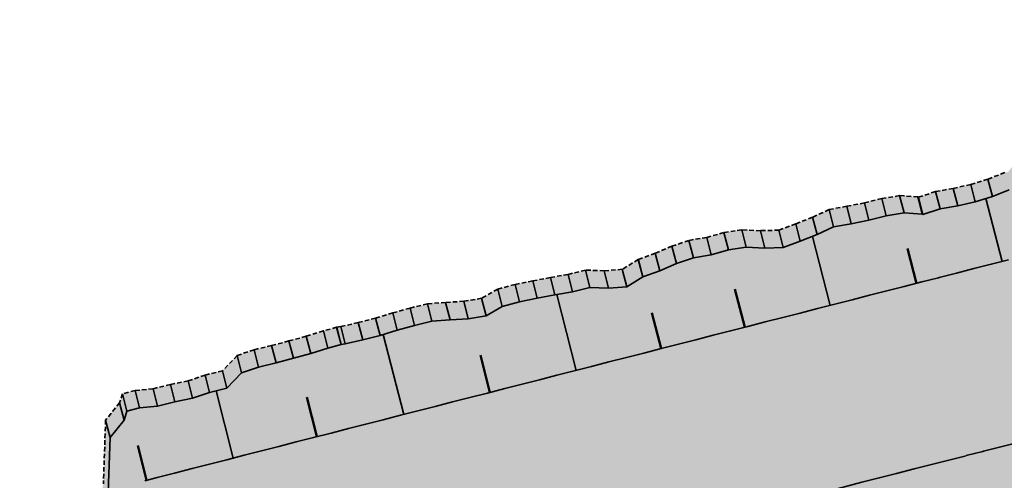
# Model space of a CAD drawing. Header units: metres. Extents: x 203098 to 221755, y 395694 to 403071.
# Tile 30 of 72: x 204170 to 204225, y 395786 to 395812. Entities that reach past the tile are written whole.
import ezdxf

# ---------------------------------------------------------------- set-up
doc = ezdxf.new("R2010")
doc.units = ezdxf.units.M
doc.linetypes.add('DASHED2', pattern=[0.375, 0.25, -0.125])
doc.layers.add('C3D-CORRIDOR', color=7, linetype='Continuous')
for name, color, linetype, lineweight in [('N-WA-GR-GRAS-V', 61, 'Continuous', 18), ('N-WA-GW-DIJK_TEEN_BINNEN-G', 90, 'Continuous', 35), ('N-WA-GW-WATERBODEM-G', 122, 'Continuous', 35), ('N-WA-KG-ONDERHOUDGRENS_WATERSCHAP-G', 170, 'DASHED2', 35)]:
    doc.layers.add(name, color=color, linetype=linetype, lineweight=lineweight)
doc.layers.add('N-WA-GW-WATERBODEM-V', color=7, linetype='Continuous', lineweight=35, true_color=0x00cc99)

msp = doc.modelspace()

# ---------------------------------------------------------------- hatches: boundary and pattern name
at = {"layer": 'N-WA-GR-GRAS-V', "linetype": 'Continuous', "lineweight": 18}
for points in [[(204237.439, 395809.457), (204236.934, 395808.889), (204236.27, 395808.141), (204235.607, 395807.393), (204234.943, 395806.645), (204234.279, 395805.897), (204233.616, 395805.149), (204232.952, 395804.401), (204232.288, 395803.653), (204231.624, 395802.905), (204230.961, 395802.157), (204230.297, 395801.409), (204229.633, 395800.661), (204229.039, 395799.991), (204229.022, 395799.972), (204228.859, 395799.8), (204228.688, 395799.635), (204228.509, 395799.479), (204228.341, 395799.348), (204228.322, 395799.333), (204228.128, 395799.196), (204227.927, 395799.069), (204227.72, 395798.952), (204227.53, 395798.856), (204227.508, 395798.845), (204227.291, 395798.75), (204227.069, 395798.665), (204226.843, 395798.591), (204226.663, 395798.542), (204226.458, 395798.489), (204225.489, 395798.241), (204224.52, 395797.993), (204223.551, 395797.746), (204222.582, 395797.498), (204221.613, 395797.25), (204221.585, 395797.243), (204221.582, 395797.242), (204220.648, 395797.003), (204220.645, 395797.002), (204219.676, 395796.754), (204218.707, 395796.507), (204217.738, 395796.259), (204216.769, 395796.011), (204215.801, 395795.763), (204214.832, 395795.515), (204213.863, 395795.268), (204212.894, 395795.02), (204211.925, 395794.772), (204210.957, 395794.524), (204209.988, 395794.276), (204209.019, 395794.029), (204208.05, 395793.781), (204207.081, 395793.533), (204206.12, 395793.287), (204206.117, 395793.286), (204206.112, 395793.285), (204205.088, 395797.291), (204205.093, 395797.293), (204205.095, 395797.295), (204206.033, 395797.633), (204206.963, 395798.03), (204207.913, 395798.352), (204208.901, 395798.524), (204209.866, 395798.787), (204210.859, 395798.94), (204211.903, 395798.896), (204212.928, 395798.922), (204213.868, 395799.283), (204214.808, 395799.644), (204215.729, 395800.079), (204216.716, 395800.255), (204217.698, 395800.451), (204218.671, 395800.684), (204219.66, 395800.853), (204219.663, 395800.854), (204220.678, 395800.779), (204220.681, 395800.777), (204220.714, 395800.766), (204221.667, 395801.077), (204222.654, 395801.252), (204223.629, 395801.478), (204224.585, 395801.772), (204225.525, 395802.135), (204225.731, 395802.186), (204225.767, 395802.199), (204225.817, 395802.206), (204225.868, 395802.214), (204225.914, 395802.234), (204225.918, 395802.236), (204225.959, 395802.255), (204226.004, 395802.279), (204226.047, 395802.304), (204226.089, 395802.332), (204226.094, 395802.335), (204226.13, 395802.362), (204226.17, 395802.394), (204226.197, 395802.438), (204226.222, 395802.483), (204226.225, 395802.488), (204226.767, 395803.204), (204227.473, 395803.915), (204228.266, 395804.548), (204228.861, 395805.357), (204229.681, 395805.966), (204230.405, 395806.66), (204231.123, 395807.36), (204231.929, 395807.982), (204232.683, 395808.65), (204233.5, 395809.262), (204234.273, 395809.913), (204235.066, 395810.546), (204235.733, 395810.97), (204237.439, 395809.457)], [(204244.918, 395802.82), (204244.414, 395802.252), (204243.75, 395801.504), (204243.087, 395800.756), (204242.423, 395800.008), (204241.759, 395799.26), (204241.095, 395798.512), (204240.432, 395797.764), (204239.768, 395797.016), (204239.104, 395796.268), (204238.441, 395795.52), (204237.777, 395794.772), (204237.113, 395794.024), (204236.519, 395793.354), (204236.467, 395793.296), (204235.962, 395792.76), (204235.429, 395792.249), (204234.873, 395791.766), (204234.353, 395791.356), (204234.292, 395791.311), (204233.69, 395790.886), (204233.067, 395790.491), (204232.425, 395790.128), (204231.833, 395789.829), (204231.766, 395789.797), (204231.091, 395789.5), (204230.402, 395789.237), (204229.701, 395789.009), (204229.141, 395788.853), (204228.936, 395788.801), (204227.967, 395788.553), (204226.998, 395788.305), (204226.029, 395788.058), (204225.06, 395787.81), (204224.091, 395787.562), (204224.063, 395787.555), (204224.06, 395787.554), (204223.126, 395787.315), (204223.123, 395787.314), (204222.154, 395787.066), (204221.185, 395786.819), (204220.216, 395786.571), (204219.247, 395786.323), (204218.279, 395786.075), (204217.31, 395785.827), (204216.341, 395785.58), (204215.372, 395785.332), (204214.403, 395785.084), (204213.435, 395784.836), (204212.466, 395784.588), (204211.497, 395784.341), (204210.528, 395784.093), (204209.559, 395783.845), (204208.598, 395783.599), (204208.595, 395783.598), (204208.59, 395783.597), (204206.112, 395793.285), (204206.117, 395793.286), (204206.12, 395793.287), (204207.081, 395793.533), (204208.05, 395793.781), (204209.019, 395794.029), (204209.988, 395794.276), (204210.957, 395794.524), (204211.925, 395794.772), (204212.894, 395795.02), (204213.863, 395795.268), (204214.832, 395795.515), (204215.801, 395795.763), (204216.769, 395796.011), (204217.738, 395796.259), (204218.707, 395796.507), (204219.676, 395796.754), (204220.645, 395797.002), (204220.648, 395797.003), (204221.582, 395797.242), (204221.585, 395797.243), (204221.613, 395797.25), (204222.582, 395797.498), (204223.551, 395797.746), (204224.52, 395797.993), (204225.489, 395798.241), (204226.458, 395798.489), (204226.663, 395798.542), (204226.843, 395798.591), (204227.069, 395798.665), (204227.291, 395798.75), (204227.508, 395798.845), (204227.53, 395798.856), (204227.72, 395798.952), (204227.927, 395799.069), (204228.128, 395799.196), (204228.322, 395799.333), (204228.341, 395799.348), (204228.509, 395799.479), (204228.688, 395799.635), (204228.859, 395799.8), (204229.022, 395799.972), (204229.039, 395799.991), (204229.633, 395800.661), (204230.297, 395801.409), (204230.961, 395802.157), (204231.624, 395802.905), (204232.288, 395803.653), (204232.952, 395804.401), (204233.616, 395805.149), (204234.279, 395805.897), (204234.943, 395806.645), (204235.607, 395807.393), (204236.27, 395808.141), (204236.934, 395808.889), (204237.439, 395809.457), (204244.918, 395802.82)], [(204247.162, 395800.829), (204246.658, 395800.26), (204245.994, 395799.512), (204245.331, 395798.764), (204244.667, 395798.016), (204244.003, 395797.268), (204243.339, 395796.52), (204242.676, 395795.772), (204242.012, 395795.025), (204241.348, 395794.277), (204240.685, 395793.529), (204240.021, 395792.781), (204239.357, 395792.033), (204238.762, 395791.362), (204238.701, 395791.294), (204238.092, 395790.648), (204237.452, 395790.033), (204236.782, 395789.452), (204236.156, 395788.959), (204236.083, 395788.904), (204235.358, 395788.392), (204234.609, 395787.917), (204233.836, 395787.48), (204233.124, 395787.121), (204233.043, 395787.083), (204232.231, 395786.725), (204231.402, 395786.408), (204230.558, 395786.134), (204229.884, 395785.947), (204229.679, 395785.895), (204228.71, 395785.647), (204227.741, 395785.399), (204226.772, 395785.151), (204225.804, 395784.903), (204224.835, 395784.656), (204224.807, 395784.648), (204224.804, 395784.648), (204223.869, 395784.408), (204223.866, 395784.408), (204222.897, 395784.16), (204221.928, 395783.912), (204220.96, 395783.664), (204219.991, 395783.416), (204219.022, 395783.169), (204218.053, 395782.921), (204217.084, 395782.673), (204216.116, 395782.425), (204215.147, 395782.177), (204214.178, 395781.93), (204213.209, 395781.682), (204212.24, 395781.434), (204211.272, 395781.186), (204210.303, 395780.938), (204209.342, 395780.693), (204209.339, 395780.692), (204209.334, 395780.691), (204208.59, 395783.597), (204208.595, 395783.598), (204208.598, 395783.599), (204209.559, 395783.845), (204210.528, 395784.093), (204211.497, 395784.341), (204212.466, 395784.588), (204213.435, 395784.836), (204214.403, 395785.084), (204215.372, 395785.332), (204216.341, 395785.58), (204217.31, 395785.827), (204218.279, 395786.075), (204219.247, 395786.323), (204220.216, 395786.571), (204221.185, 395786.819), (204222.154, 395787.066), (204223.123, 395787.314), (204223.126, 395787.315), (204224.06, 395787.554), (204224.063, 395787.555), (204224.091, 395787.562), (204225.06, 395787.81), (204226.029, 395788.058), (204226.998, 395788.305), (204227.967, 395788.553), (204228.936, 395788.801), (204229.141, 395788.853), (204229.701, 395789.009), (204230.402, 395789.237), (204231.091, 395789.5), (204231.766, 395789.797), (204231.833, 395789.829), (204232.425, 395790.128), (204233.067, 395790.491), (204233.69, 395790.886), (204234.292, 395791.311), (204234.353, 395791.356), (204234.873, 395791.766), (204235.429, 395792.249), (204235.962, 395792.76), (204236.467, 395793.296), (204236.519, 395793.354), (204237.113, 395794.024), (204237.777, 395794.772), (204238.441, 395795.52), (204239.104, 395796.268), (204239.768, 395797.016), (204240.432, 395797.764), (204241.095, 395798.512), (204241.759, 395799.26), (204242.423, 395800.008), (204243.087, 395800.756), (204243.75, 395801.504), (204244.414, 395802.252), (204244.918, 395802.82), (204247.162, 395800.829)], [(204206.112, 395793.285), (204205.144, 395793.037), (204204.175, 395792.79), (204203.206, 395792.542), (204202.237, 395792.294), (204201.268, 395792.046), (204200.3, 395791.798), (204199.331, 395791.551), (204198.362, 395791.303), (204197.393, 395791.055), (204196.424, 395790.807), (204195.456, 395790.559), (204194.487, 395790.312), (204193.518, 395790.064), (204192.549, 395789.816), (204191.58, 395789.568), (204190.611, 395789.32), (204189.643, 395789.073), (204189.42, 395789.016), (204189.417, 395789.015), (204188.674, 395788.825), (204187.705, 395788.577), (204186.736, 395788.329), (204185.767, 395788.081), (204184.799, 395787.834), (204183.83, 395787.586), (204182.861, 395787.338), (204181.892, 395787.09), (204180.923, 395786.842), (204179.955, 395786.595), (204178.986, 395786.347), (204178.017, 395786.099), (204177.315, 395785.919), (204177.131, 395785.529), (204176.461, 395784.11), (204175.792, 395782.692), (204175.122, 395781.273), (204174.453, 395779.855), (204173.784, 395778.436), (204173.114, 395777.018), (204172.445, 395775.599), (204171.776, 395774.181), (204170.592, 395778.807), (204171.42, 395779.605), (204172.246, 395780.411), (204173.077, 395781.199), (204173.907, 395781.992), (204174.734, 395782.794), (204175.261, 395784.769), (204175.382, 395788.328), (204176.167, 395789.298), (204176.324, 395789.795), (204177.024, 395789.982), (204178.031, 395790.08), (204179.001, 395790.321), (204179.983, 395790.518), (204180.933, 395790.841), (204181.904, 395791.082), (204182.718, 395791.933), (204183.667, 395792.257), (204184.641, 395792.486), (204185.606, 395792.746), (204186.572, 395793.005), (204187.528, 395793.303), (204188.268, 395793.508), (204188.271, 395793.508), (204188.499, 395793.546), (204189.474, 395793.769), (204190.442, 395794.019), (204191.4, 395794.31), (204192.363, 395794.579), (204193.334, 395794.82), (204194.347, 395794.895), (204195.363, 395794.955), (204196.353, 395795.123), (204197.253, 395795.637), (204198.22, 395795.894), (204199.201, 395796.093), (204200.185, 395796.284), (204201.172, 395796.458), (204202.143, 395796.696), (204203.186, 395796.657), (204204.197, 395796.74), (204205.087, 395797.291), (204206.112, 395793.285)], [(204208.59, 395783.597), (204207.622, 395783.349), (204206.653, 395783.102), (204205.684, 395782.854), (204204.715, 395782.606), (204203.746, 395782.358), (204202.778, 395782.11), (204201.809, 395781.863), (204200.84, 395781.615), (204199.871, 395781.367), (204198.902, 395781.119), (204197.934, 395780.871), (204196.965, 395780.624), (204195.996, 395780.376), (204195.027, 395780.128), (204194.058, 395779.88), (204193.09, 395779.632), (204192.121, 395779.385), (204191.898, 395779.327), (204191.895, 395779.327), (204191.152, 395779.137), (204190.183, 395778.889), (204189.214, 395778.641), (204188.245, 395778.393), (204187.277, 395778.145), (204186.308, 395777.898), (204185.339, 395777.65), (204184.37, 395777.402), (204183.401, 395777.154), (204182.433, 395776.906), (204181.464, 395776.659), (204180.495, 395776.411), (204179.793, 395776.231), (204179.526, 395776.163), (204178.557, 395775.915), (204177.589, 395775.667), (204176.62, 395775.42), (204175.651, 395775.172), (204174.682, 395774.924), (204173.713, 395774.676), (204172.744, 395774.428), (204171.776, 395774.181), (204171.776, 395774.181), (204172.445, 395775.599), (204173.114, 395777.018), (204173.784, 395778.436), (204174.453, 395779.855), (204175.122, 395781.273), (204175.792, 395782.692), (204176.461, 395784.11), (204177.131, 395785.529), (204177.315, 395785.919), (204178.017, 395786.099), (204178.986, 395786.347), (204179.955, 395786.595), (204180.923, 395786.842), (204181.892, 395787.09), (204182.861, 395787.338), (204183.83, 395787.586), (204184.799, 395787.834), (204185.767, 395788.081), (204186.736, 395788.329), (204187.705, 395788.577), (204188.674, 395788.825), (204189.417, 395789.015), (204189.42, 395789.016), (204189.643, 395789.073), (204190.611, 395789.32), (204191.58, 395789.568), (204192.549, 395789.816), (204193.518, 395790.064), (204194.487, 395790.312), (204195.456, 395790.559), (204196.424, 395790.807), (204197.393, 395791.055), (204198.362, 395791.303), (204199.331, 395791.551), (204200.3, 395791.798), (204201.268, 395792.046), (204202.237, 395792.294), (204203.206, 395792.542), (204204.175, 395792.79), (204205.144, 395793.037), (204206.112, 395793.285), (204208.59, 395783.597)]]:
    msp.add_hatch(color=61, dxfattribs=at).paths.add_polyline_path(points, flags=0)
at = {"layer": 'N-WA-GW-WATERBODEM-V', "linetype": 'Continuous', "lineweight": 35, "true_color": 0x00cc99}
for points in [[(204235.733, 395810.97), (204235.066, 395810.546), (204234.273, 395809.913), (204233.5, 395809.262), (204232.683, 395808.65), (204231.929, 395807.982), (204231.123, 395807.36), (204230.405, 395806.66), (204229.681, 395805.966), (204228.861, 395805.357), (204228.266, 395804.548), (204227.473, 395803.915), (204226.767, 395803.204), (204226.225, 395802.488), (204226.222, 395802.483), (204226.197, 395802.438), (204226.17, 395802.394), (204226.13, 395802.362), (204226.094, 395802.335), (204226.089, 395802.332), (204226.047, 395802.304), (204226.004, 395802.279), (204225.959, 395802.255), (204225.918, 395802.236), (204225.914, 395802.234), (204225.868, 395802.214), (204225.817, 395802.206), (204225.767, 395802.199), (204225.731, 395802.186), (204225.525, 395802.135), (204224.585, 395801.772), (204223.629, 395801.478), (204222.654, 395801.252), (204221.667, 395801.077), (204220.714, 395800.766), (204220.681, 395800.777), (204220.678, 395800.779), (204219.663, 395800.854), (204219.66, 395800.853), (204218.671, 395800.684), (204217.698, 395800.451), (204216.716, 395800.255), (204215.729, 395800.079), (204214.808, 395799.644), (204213.868, 395799.283), (204212.928, 395798.922), (204211.903, 395798.896), (204210.859, 395798.94), (204209.866, 395798.787), (204208.901, 395798.524), (204207.913, 395798.352), (204206.963, 395798.03), (204206.033, 395797.633), (204205.095, 395797.295), (204205.093, 395797.293), (204205.088, 395797.291), (204204.84, 395798.26), (204204.845, 395798.262), (204204.847, 395798.264), (204205.785, 395798.602), (204206.715, 395798.999), (204207.665, 395799.321), (204208.654, 395799.493), (204209.618, 395799.756), (204210.611, 395799.909), (204211.655, 395799.865), (204212.681, 395799.89), (204213.62, 395800.251), (204214.56, 395800.613), (204215.481, 395801.048), (204216.468, 395801.223), (204217.45, 395801.42), (204218.423, 395801.653), (204219.412, 395801.822), (204219.415, 395801.823), (204220.43, 395801.747), (204220.433, 395801.746), (204220.466, 395801.735), (204221.419, 395802.045), (204222.406, 395802.221), (204223.381, 395802.447), (204224.338, 395802.741), (204225.277, 395803.104), (204225.479, 395803.154), (204226.019, 395803.868), (204226.725, 395804.579), (204227.518, 395805.212), (204228.113, 395806.02), (204228.933, 395806.63), (204229.657, 395807.324), (204230.375, 395808.024), (204231.181, 395808.646), (204231.935, 395809.313), (204232.752, 395809.925), (204233.525, 395810.577), (204234.318, 395811.21), (204234.985, 395811.634), (204235.733, 395810.97)], [(204205.087, 395797.291), (204204.197, 395796.74), (204203.186, 395796.657), (204202.143, 395796.696), (204201.172, 395796.458), (204200.185, 395796.284), (204199.201, 395796.093), (204198.22, 395795.894), (204197.253, 395795.637), (204196.353, 395795.123), (204195.363, 395794.955), (204194.347, 395794.895), (204193.334, 395794.82), (204192.363, 395794.579), (204191.4, 395794.31), (204190.442, 395794.019), (204189.474, 395793.769), (204188.499, 395793.546), (204188.271, 395793.508), (204188.268, 395793.508), (204187.528, 395793.303), (204186.572, 395793.005), (204185.606, 395792.746), (204184.641, 395792.486), (204183.667, 395792.257), (204182.718, 395791.933), (204181.904, 395791.082), (204180.933, 395790.841), (204179.983, 395790.518), (204179.001, 395790.321), (204178.031, 395790.08), (204177.024, 395789.982), (204176.324, 395789.795), (204176.167, 395789.298), (204175.382, 395788.328), (204175.261, 395784.769), (204174.734, 395782.794), (204173.907, 395781.992), (204173.077, 395781.199), (204172.246, 395780.411), (204171.42, 395779.605), (204170.592, 395778.807), (204170.345, 395779.776), (204171.173, 395780.574), (204171.999, 395781.38), (204172.829, 395782.168), (204173.659, 395782.96), (204174.486, 395783.762), (204175.013, 395785.738), (204175.135, 395789.297), (204175.919, 395790.267), (204176.076, 395790.764), (204176.776, 395790.951), (204177.783, 395791.049), (204178.754, 395791.29), (204179.735, 395791.487), (204180.685, 395791.81), (204181.656, 395792.05), (204182.47, 395792.902), (204183.419, 395793.226), (204184.393, 395793.455), (204185.359, 395793.715), (204186.325, 395793.974), (204187.281, 395794.272), (204188.02, 395794.477), (204188.023, 395794.477), (204188.251, 395794.515), (204189.226, 395794.738), (204190.194, 395794.988), (204191.152, 395795.279), (204192.115, 395795.548), (204193.086, 395795.789), (204194.099, 395795.863), (204195.116, 395795.924), (204196.105, 395796.091), (204197.006, 395796.606), (204197.972, 395796.863), (204198.953, 395797.062), (204199.937, 395797.252), (204200.924, 395797.427), (204201.896, 395797.665), (204202.938, 395797.626), (204203.949, 395797.709), (204204.839, 395798.259), (204205.087, 395797.291)]]:
    msp.add_hatch(color=122, dxfattribs=at).paths.add_polyline_path(points, flags=0)

# ---------------------------------------------------------------- linework, layer by layer
at = {"layer": 'C3D-CORRIDOR', "color": 7, "linetype": 'Continuous', "lineweight": 35}
for p, q in [((204225.13, 395798.15, 15.05), (204224.231, 395801.664, 13.841)), ((204215.533, 395795.695, 15.05), (204214.548, 395799.544, 13.726)), ((204201.372, 395792.073, 15.05), (204200.29, 395796.302, 13.595)), ((204191.761, 395789.614, 15.05), (204190.62, 395794.073, 13.516)), ((204182.252, 395787.182, 15.05), (204181.293, 395790.93, 13.76))]:
    msp.add_line(p, q, dxfattribs=at)
at = {"layer": 'C3D-CORRIDOR', "color": 7, "linetype": 'Continuous', "lineweight": 50}
for p, q in [((204220.351, 395796.927, 15.05), (204219.855, 395798.864, 14.383)), ((204210.773, 395794.477, 15.05), (204210.228, 395796.607, 14.317)), ((204206.112, 395793.285, 15.05), (204205.599, 395795.288, 14.361)), ((204196.57, 395790.844, 15.05), (204196.041, 395792.912, 14.339)), ((204186.919, 395788.376, 15.05), (204186.354, 395790.586, 14.29)), ((204177.423, 395785.947, 15.05), (204176.927, 395787.886, 14.383))]:
    msp.add_line(p, q, dxfattribs=at)
at = {"layer": 'N-WA-GW-DIJK_TEEN_BINNEN-G', "color": 90, "linetype": 'Continuous', "lineweight": 35}
for points, elevation in [([(204225.525, 395802.135), (204224.585, 395801.772), (204223.629, 395801.478), (204222.654, 395801.252), (204221.667, 395801.077), (204220.714, 395800.766), (204220.681, 395800.777), (204220.678, 395800.779), (204219.663, 395800.854), (204219.66, 395800.853), (204218.671, 395800.684), (204217.698, 395800.451), (204216.716, 395800.255), (204215.729, 395800.079), (204214.808, 395799.644), (204213.868, 395799.283), (204212.928, 395798.922), (204211.903, 395798.896), (204210.859, 395798.94), (204209.866, 395798.787), (204208.901, 395798.524), (204207.913, 395798.352), (204206.963, 395798.03), (204206.033, 395797.633), (204205.095, 395797.295), (204205.093, 395797.293), (204205.088, 395797.291)], 15.423), ([(204225.489, 395798.241), (204224.52, 395797.993), (204223.551, 395797.746), (204222.582, 395797.498), (204221.613, 395797.25), (204221.585, 395797.243), (204221.582, 395797.242), (204220.648, 395797.003), (204220.645, 395797.002), (204219.676, 395796.754), (204218.707, 395796.507), (204217.738, 395796.259), (204216.769, 395796.011), (204215.801, 395795.763), (204214.832, 395795.515), (204213.863, 395795.268), (204212.894, 395795.02), (204211.925, 395794.772), (204210.957, 395794.524), (204209.988, 395794.276), (204209.019, 395794.029), (204208.05, 395793.781), (204207.081, 395793.533), (204206.12, 395793.287), (204206.117, 395793.286), (204206.112, 395793.285)], 15.05), ([(204205.087, 395797.291), (204204.197, 395796.74), (204203.186, 395796.657), (204202.143, 395796.696), (204201.172, 395796.458), (204200.185, 395796.284), (204199.201, 395796.093), (204198.22, 395795.894), (204197.253, 395795.637), (204196.353, 395795.123), (204195.363, 395794.955), (204194.347, 395794.895), (204193.334, 395794.82), (204192.363, 395794.579), (204191.4, 395794.31), (204190.442, 395794.019), (204189.474, 395793.769), (204188.499, 395793.546), (204188.271, 395793.508), (204188.268, 395793.508), (204187.528, 395793.303), (204186.572, 395793.005), (204185.606, 395792.746), (204184.641, 395792.486), (204183.667, 395792.257), (204182.718, 395791.933), (204181.904, 395791.082), (204180.933, 395790.841), (204179.983, 395790.518), (204179.001, 395790.321), (204178.031, 395790.08), (204177.024, 395789.982), (204176.324, 395789.795), (204176.167, 395789.298), (204175.382, 395788.328), (204175.261, 395784.769)], 13.672), ([(204206.112, 395793.285), (204205.144, 395793.037), (204204.175, 395792.79), (204203.206, 395792.542), (204202.237, 395792.294), (204201.268, 395792.046), (204200.3, 395791.798), (204199.331, 395791.551), (204198.362, 395791.303), (204197.393, 395791.055), (204196.424, 395790.807), (204195.456, 395790.559), (204194.487, 395790.312), (204193.518, 395790.064), (204192.549, 395789.816), (204191.58, 395789.568), (204190.611, 395789.32), (204189.643, 395789.073), (204189.42, 395789.016), (204189.417, 395789.015), (204188.674, 395788.825), (204187.705, 395788.577), (204186.736, 395788.329), (204185.767, 395788.081), (204184.799, 395787.834), (204183.83, 395787.586), (204182.861, 395787.338), (204181.892, 395787.09), (204180.923, 395786.842), (204179.955, 395786.595), (204178.986, 395786.347), (204178.017, 395786.099), (204177.315, 395785.919)], 15.05), ([(204226.029, 395788.058), (204225.06, 395787.81), (204224.091, 395787.562), (204224.063, 395787.555), (204224.06, 395787.554), (204223.126, 395787.315), (204223.123, 395787.314), (204222.154, 395787.066), (204221.185, 395786.819), (204220.216, 395786.571), (204219.247, 395786.323), (204218.279, 395786.075), (204217.31, 395785.827), (204216.341, 395785.58), (204215.372, 395785.332), (204214.403, 395785.084), (204213.435, 395784.836), (204212.466, 395784.588), (204211.497, 395784.341), (204210.528, 395784.093), (204209.559, 395783.845), (204208.598, 395783.599), (204208.595, 395783.598), (204208.59, 395783.597)], 15.45)]:
    msp.add_lwpolyline(points, dxfattribs=dict(at, elevation=elevation))
at = {"layer": 'N-WA-GW-WATERBODEM-G', "color": 122, "linetype": 'Continuous', "lineweight": 35}
for p, q in [((204224.585, 395801.772, 13.835), (204224.338, 395802.741, 13.835)), ((204222.654, 395801.252, 13.844), (204222.406, 395802.221, 13.844)), ((204223.629, 395801.478, 13.851), (204223.381, 395802.447, 13.851)), ((204218.671, 395800.684, 13.698), (204218.423, 395801.653, 13.698)), ((204219.66, 395800.853, 13.725), (204219.412, 395801.822, 13.725)), ((204219.663, 395800.854, 13.725), (204219.415, 395801.823, 13.725)), ((204220.678, 395800.779, 13.833), (204220.43, 395801.747, 13.833)), ((204220.681, 395800.777, 13.834), (204220.433, 395801.746, 13.834)), ((204220.714, 395800.766, 13.84), (204220.466, 395801.735, 13.84)), ((204221.667, 395801.077, 13.819), (204221.419, 395802.045, 13.819)), ((204216.716, 395800.255, 13.675), (204216.468, 395801.223, 13.675)), ((204217.698, 395800.451, 13.693), (204217.45, 395801.42, 13.693)), ((204214.808, 395799.644, 13.715), (204214.56, 395800.613, 13.715)), ((204215.729, 395800.079, 13.65), (204215.481, 395801.048, 13.65)), ((204213.868, 395799.283, 13.754), (204213.62, 395800.251, 13.754)), ((204208.901, 395798.524, 13.589), (204208.654, 395799.493, 13.589)), ((204209.866, 395798.787, 13.583), (204209.618, 395799.756, 13.583)), ((204210.859, 395798.94, 13.616), (204210.611, 395799.909, 13.616)), ((204211.903, 395798.896, 13.716), (204211.655, 395799.865, 13.716)), ((204212.928, 395798.922, 13.793), (204212.681, 395799.89, 13.793)), ((204206.963, 395798.03, 13.588), (204206.715, 395798.999, 13.588)), ((204207.913, 395798.352, 13.562), (204207.665, 395799.321, 13.562)), ((204206.033, 395797.633, 13.639), (204205.785, 395798.602, 13.639)), ((204205.087, 395797.291, 13.672), (204204.839, 395798.259, 13.672)), ((204205.088, 395797.291, 13.672), (204204.84, 395798.26, 13.672)), ((204205.093, 395797.293, 13.671), (204204.845, 395798.262, 13.671)), ((204205.095, 395797.295, 13.671), (204204.847, 395798.264, 13.671)), ((204200.185, 395796.284, 13.592), (204199.937, 395797.252, 13.592)), ((204201.172, 395796.458, 13.617), (204200.924, 395797.427, 13.617)), ((204202.143, 395796.696, 13.621), (204201.896, 395797.665, 13.621)), ((204203.186, 395796.657, 13.719), (204202.938, 395797.626, 13.719)), ((204204.197, 395796.74, 13.776), (204203.949, 395797.709, 13.776)), ((204198.22, 395795.894, 13.556), (204197.972, 395796.863, 13.556)), ((204199.201, 395796.093, 13.572), (204198.953, 395797.062, 13.572)), ((204197.253, 395795.637, 13.559), (204197.006, 395796.606, 13.559)), ((204193.334, 395794.82, 13.499), (204193.086, 395795.789, 13.499)), ((204194.347, 395794.895, 13.558), (204194.099, 395795.863, 13.558)), ((204195.363, 395794.955, 13.623), (204195.116, 395795.924, 13.623)), ((204196.353, 395795.123, 13.65), (204196.105, 395796.091, 13.65)), ((204191.4, 395794.31, 13.504), (204191.152, 395795.279, 13.504)), ((204192.363, 395794.579, 13.496), (204192.115, 395795.548, 13.496)), ((204188.268, 395793.508, 13.504), (204188.02, 395794.477, 13.504)), ((204188.271, 395793.508, 13.504), (204188.023, 395794.477, 13.504)), ((204188.499, 395793.546, 13.511), (204188.251, 395794.515, 13.511)), ((204189.474, 395793.769, 13.519), (204189.226, 395794.738, 13.519)), ((204190.442, 395794.019, 13.519), (204190.194, 395794.988, 13.519)), ((204186.572, 395793.005, 13.526), (204186.325, 395793.974, 13.526)), ((204187.528, 395793.303, 13.509), (204187.281, 395794.272, 13.509)), ((204184.641, 395792.486, 13.535), (204184.393, 395793.455, 13.535)), ((204185.606, 395792.746, 13.53), (204185.359, 395793.715, 13.53)), ((204182.718, 395791.933, 13.554), (204182.47, 395792.902, 13.554)), ((204183.667, 395792.257, 13.528), (204183.419, 395793.226, 13.528)), ((204180.933, 395790.841, 13.76), (204180.685, 395791.81, 13.76)), ((204181.904, 395791.082, 13.762), (204181.656, 395792.05, 13.762)), ((204179.001, 395790.321, 13.768), (204178.754, 395791.29, 13.768)), ((204179.983, 395790.518, 13.785), (204179.735, 395791.487, 13.785)), ((204176.324, 395789.795, 13.717), (204176.076, 395790.764, 13.717)), ((204177.024, 395789.982, 13.714), (204176.776, 395790.951, 13.714)), ((204178.031, 395790.08, 13.765), (204177.783, 395791.049, 13.765)), ((204176.167, 395789.298, 13.767), (204175.919, 395790.267, 13.767)), ((204175.382, 395788.328, 13.66), (204175.135, 395789.297, 13.66))]:
    msp.add_line(p, q, dxfattribs=at)
at = {"layer": 'N-WA-KG-ONDERHOUDGRENS_WATERSCHAP-G', "color": 170, "linetype": 'DASHED2', "lineweight": 35}
for points in [[(204225.277, 395803.104, 13.796), (204224.338, 395802.741, 13.835), (204223.381, 395802.447, 13.851), (204222.406, 395802.221, 13.844), (204221.419, 395802.045, 13.819), (204220.466, 395801.735, 13.84), (204220.433, 395801.746, 13.834), (204220.43, 395801.747, 13.833), (204219.415, 395801.823, 13.725), (204219.412, 395801.822, 13.725), (204218.423, 395801.653, 13.698), (204217.45, 395801.42, 13.693), (204216.468, 395801.223, 13.675), (204215.481, 395801.048, 13.65), (204214.56, 395800.613, 13.715), (204213.62, 395800.251, 13.754), (204212.681, 395799.89, 13.793), (204211.655, 395799.865, 13.716), (204210.611, 395799.909, 13.616), (204209.618, 395799.756, 13.583), (204208.654, 395799.493, 13.589), (204207.665, 395799.321, 13.562), (204206.715, 395798.999, 13.588), (204205.785, 395798.602, 13.639), (204204.847, 395798.264, 13.671), (204204.845, 395798.262, 13.671), (204204.84, 395798.26, 13.672)], [(204204.839, 395798.259, 13.672), (204203.949, 395797.709, 13.776), (204202.938, 395797.626, 13.719), (204201.896, 395797.665, 13.621), (204200.924, 395797.427, 13.617), (204199.937, 395797.252, 13.592), (204198.953, 395797.062, 13.572), (204197.972, 395796.863, 13.556), (204197.006, 395796.606, 13.559), (204196.105, 395796.091, 13.65), (204195.116, 395795.924, 13.623), (204194.099, 395795.863, 13.558), (204193.086, 395795.789, 13.499), (204192.115, 395795.548, 13.496), (204191.152, 395795.279, 13.504), (204190.194, 395794.988, 13.519), (204189.226, 395794.738, 13.519), (204188.251, 395794.515, 13.511), (204188.023, 395794.477, 13.504), (204188.02, 395794.477, 13.504), (204187.281, 395794.272, 13.509), (204186.325, 395793.974, 13.526), (204185.359, 395793.715, 13.53), (204184.393, 395793.455, 13.535), (204183.419, 395793.226, 13.528), (204182.47, 395792.902, 13.554), (204181.656, 395792.05, 13.762), (204180.685, 395791.81, 13.76), (204179.735, 395791.487, 13.785), (204178.754, 395791.29, 13.768), (204177.783, 395791.049, 13.765), (204176.776, 395790.951, 13.714), (204176.076, 395790.764, 13.717), (204175.919, 395790.267, 13.767), (204175.135, 395789.297, 13.66), (204175.013, 395785.738, 14.445)]]:
    msp.add_polyline3d(points, dxfattribs=at)

doc.saveas('drawing.dxf')
